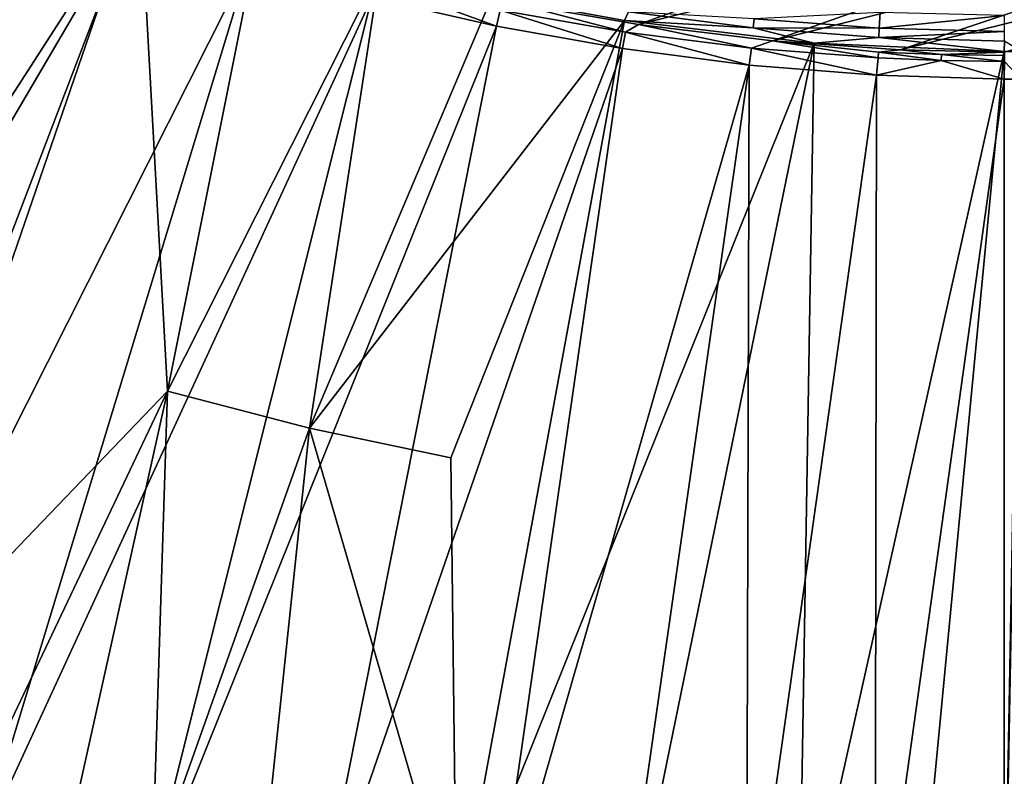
# Model space of a CAD drawing. Header units: metres. Extents: x -900 to 900, y -400 to 400.
# Tile 13 of 249: x -754 to -701, y -379 to -338. Entities that reach past the tile are written whole.
import ezdxf

# ---------------------------------------------------------------- set-up
doc = ezdxf.new("R2010")
doc.units = ezdxf.units.M

msp = doc.modelspace()

# ---------------------------------------------------------------- linework, layer by layer
at = {"layer": 'top'}
for points in [[(-753.64325, -328.983063, -29.72888), (-760.099243, -326.105774, -29.746714), (-774.93988, -374.420105, -0.803848)], [(-747.252197, -331.464813, -29.710361), (-753.64325, -328.983063, -29.72888), (-774.93988, -374.420105, -0.803848)], [(-720.414978, -338.383301, -34.068256), (-727.185181, -337.212494, -34.014278), (-694.175354, -328.848053, -86.458618)], [(-720.414978, -338.383301, -34.068256), (-694.175354, -328.848053, -86.458618), (-687.126587, -330.054382, -86.483696)], [(-713.214722, -339.253937, -34.128269), (-720.414978, -338.383301, -34.068256), (-687.126587, -330.054382, -86.483696)], [(-713.214722, -339.253937, -34.128269), (-687.126587, -330.054382, -86.483696), (-680.018494, -330.917297, -86.505951)], [(-754.324158, -330.367065, -32.327477), (-747.914978, -332.868317, -32.309166), (-773.58844, -376.619751, -3.399924)], [(-706.342773, -339.732513, -34.187988), (-713.214722, -339.253937, -34.128269), (-680.018494, -330.917297, -86.505951)], [(-706.342773, -339.732513, -34.187988), (-680.018494, -330.917297, -86.505951), (-672.867615, -331.434906, -86.525124)], [(-747.252197, -331.464813, -29.710361), (-774.93988, -374.420105, -0.803848), (-765.150696, -378.2836, -0.803848)], [(-745.777344, -358.114075, -15.338564), (-747.252197, -331.464813, -29.710361), (-765.150696, -378.2836, -0.803848)], [(-740.871094, -333.599945, -29.690994), (-747.252197, -331.464813, -29.710361), (-745.777344, -358.114075, -15.338564)], [(-700.715576, -339.872284, -34.238636), (-706.342773, -339.732513, -34.187988), (-672.867615, -331.434906, -86.525124)], [(-747.914978, -332.868317, -32.309166), (-764.190063, -380.22464, -3.399924), (-773.58844, -376.619751, -3.399924)], [(-747.914978, -332.868317, -32.309166), (-741.391602, -335.054474, -32.289608), (-764.190063, -380.22464, -3.399924)], [(-734.339966, -335.44632, -29.670233), (-740.871094, -333.599945, -29.690994), (-745.777344, -358.114075, -15.338564)], [(-741.391602, -335.054474, -32.289608), (-755.964355, -382.92392, -3.399924), (-764.190063, -380.22464, -3.399924)], [(-741.391602, -335.054474, -32.289608), (-734.76947, -336.920441, -32.268772), (-755.964355, -382.92392, -3.399924)], [(-734.339966, -335.44632, -29.670233), (-745.777344, -358.114075, -15.338564), (-738.14032, -360.10199, -15.338564)], [(-728.303345, -336.857208, -29.650164), (-734.339966, -335.44632, -29.670233), (-738.14032, -360.10199, -15.338564)], [(-728.064331, -338.461823, -32.246628), (-734.76947, -336.920441, -32.268772), (-734.550598, -336.098969, -32.98671)], [(-728.064331, -338.461823, -32.246628), (-734.550598, -336.098969, -32.98671), (-727.864685, -337.610443, -32.994465)], [(-734.76947, -336.920441, -32.268772), (-746.937378, -385.419708, -3.399924), (-755.964355, -382.92392, -3.399924)], [(-734.76947, -336.920441, -32.268772), (-728.064331, -338.461823, -32.246628), (-746.937378, -385.419708, -3.399924)], [(-738.14032, -360.10199, -15.338564), (-721.18103, -338.163605, -29.625343), (-728.303345, -336.857208, -29.650164)], [(-728.303345, -336.857208, -29.650164), (-721.18103, -338.163605, -29.625343), (-720.965881, -337.700806, -29.947321)], [(-721.292175, -339.675354, -32.22316), (-728.064331, -338.461823, -32.246628), (-727.864685, -337.610443, -32.994465)], [(-721.120056, -338.795837, -33.002594), (-727.864685, -337.610443, -32.994465), (-727.185181, -337.212494, -34.014278)], [(-721.292175, -339.675354, -32.22316), (-727.864685, -337.610443, -32.994465), (-721.120056, -338.795837, -33.002594)], [(-721.120056, -338.795837, -33.002594), (-727.185181, -337.212494, -34.014278), (-720.414978, -338.383301, -34.068256)], [(-720.965881, -337.700806, -29.947321), (-721.18103, -338.163605, -29.625343), (-714.244324, -338.552338, -29.934631)], [(-714.244324, -338.552338, -29.934631), (-714.19397, -338.075562, -30.320753), (-720.965881, -337.700806, -29.947321)], [(-707.463867, -338.583679, -30.323605), (-714.19397, -338.075562, -30.320753), (-714.244324, -338.552338, -29.934631)], [(-707.463867, -338.583679, -30.323605), (-707.414307, -337.739258, -31.273716), (-714.19397, -338.075562, -30.320753)], [(-700.713562, -337.898163, -31.319576), (-707.414307, -337.739258, -31.273716), (-707.463867, -338.583679, -30.323605)], [(-700.723694, -338.763, -30.326458), (-700.713562, -337.898163, -31.319576), (-707.463867, -338.583679, -30.323605)], [(-728.064331, -338.461823, -32.246628), (-737.797119, -387.468781, -3.399924), (-746.937378, -385.419708, -3.399924)], [(-730.521423, -361.700104, -15.338564), (-721.18103, -338.163605, -29.625343), (-738.14032, -360.10199, -15.338564)], [(-728.064331, -338.461823, -32.246628), (-721.292175, -339.675354, -32.22316), (-737.797119, -387.468781, -3.399924)], [(-721.18103, -338.163605, -29.625343), (-730.521423, -361.700104, -15.338564), (-730.213135, -387.293213, -0.803848)], [(-710.974182, -339.373688, -29.587475), (-721.18103, -338.163605, -29.625343), (-730.213135, -387.293213, -0.803848)], [(-721.18103, -338.163605, -29.625343), (-710.974182, -339.373688, -29.587475), (-714.244324, -338.552338, -29.934631)], [(-714.335754, -339.651917, -33.011066), (-721.120056, -338.795837, -33.002594), (-720.414978, -338.383301, -34.068256)], [(-714.335754, -339.651917, -33.011066), (-720.414978, -338.383301, -34.068256), (-713.214722, -339.253937, -34.128269)], [(-714.244324, -338.552338, -29.934631), (-710.974182, -339.373688, -29.587475), (-707.492065, -339.077087, -29.921173)], [(-707.492065, -339.077087, -29.921173), (-707.463867, -338.583679, -30.323605), (-714.244324, -338.552338, -29.934631)], [(-700.723694, -338.763, -30.326458), (-707.463867, -338.583679, -30.323605), (-707.492065, -339.077087, -29.921173)], [(-714.468994, -340.558014, -32.198345), (-721.292175, -339.675354, -32.22316), (-721.120056, -338.795837, -33.002594)], [(-714.468994, -340.558014, -32.198345), (-721.120056, -338.795837, -33.002594), (-714.335754, -339.651917, -33.011066)], [(-710.974182, -339.373688, -29.587475), (-700.734314, -339.824097, -29.546532), (-707.492065, -339.077087, -29.921173)], [(-700.729004, -339.272034, -29.907219), (-700.723694, -338.763, -30.326458), (-707.492065, -339.077087, -29.921173)], [(-707.492065, -339.077087, -29.921173), (-700.734314, -339.824097, -29.546532), (-700.729004, -339.272034, -29.907219)], [(-721.292175, -339.675354, -32.22316), (-728.416321, -389.088013, -3.399924), (-737.797119, -387.468781, -3.399924)], [(-730.213135, -387.293213, -0.803848), (-721.030396, -388.514221, -0.803848), (-710.974182, -339.373688, -29.587475)], [(-721.292175, -339.675354, -32.22316), (-714.468994, -340.558014, -32.198345), (-728.416321, -389.088013, -3.399924)], [(-721.030396, -388.514221, -0.803848), (-711.798828, -389.283508, -0.803848), (-710.974182, -339.373688, -29.587475)], [(-707.610962, -341.10791, -32.172169), (-714.468994, -340.558014, -32.198345), (-714.335754, -339.651917, -33.011066)], [(-707.530762, -340.175537, -33.019848), (-714.335754, -339.651917, -33.011066), (-713.214722, -339.253937, -34.128269)], [(-707.610962, -341.10791, -32.172169), (-714.335754, -339.651917, -33.011066), (-707.530762, -340.175537, -33.019848)], [(-707.530762, -340.175537, -33.019848), (-713.214722, -339.253937, -34.128269), (-707.511597, -339.865082, -33.572998)], [(-713.214722, -339.253937, -34.128269), (-706.342773, -339.732513, -34.187988), (-707.511597, -339.865082, -33.572998)], [(-710.974182, -339.373688, -29.587475), (-711.798828, -389.283508, -0.803848), (-700.734314, -339.824097, -29.546532)], [(-707.511597, -339.865082, -33.572998), (-706.342773, -339.732513, -34.187988), (-704.114563, -340.000061, -33.589668)], [(-706.342773, -339.732513, -34.187988), (-700.715576, -339.872284, -34.238636), (-704.114563, -340.000061, -33.589668)], [(-700.729004, -339.272034, -29.907219), (-700.734314, -339.824097, -29.546532), (-699.821045, -339.827301, -29.544678)], [(-711.798828, -389.283508, -0.803848), (-705.491638, -389.547943, -0.803848), (-700.734314, -339.824097, -29.546532)], [(-704.126404, -340.311676, -33.024342), (-707.610962, -341.10791, -32.172169), (-707.530762, -340.175537, -33.019848)], [(-704.126404, -340.311676, -33.024342), (-707.530762, -340.175537, -33.019848), (-707.511597, -339.865082, -33.572998)], [(-704.114563, -340.000061, -33.589668), (-704.126404, -340.311676, -33.024342), (-707.511597, -339.865082, -33.572998)], [(-700.734314, -339.824097, -29.546532), (-705.491638, -389.547943, -0.803848), (-700.734314, -389.60788, -0.803848)], [(-700.723999, -340.363525, -33.028919), (-704.126404, -340.311676, -33.024342), (-704.114563, -340.000061, -33.589668)], [(-704.114563, -340.000061, -33.589668), (-700.715576, -339.872284, -34.238636), (-700.719421, -340.050964, -33.60659)], [(-700.719421, -340.050964, -33.60659), (-700.723999, -340.363525, -33.028919), (-704.114563, -340.000061, -33.589668)], [(-699.821045, -339.827301, -29.544678), (-700.734314, -339.824097, -29.546532), (-700.734314, -389.60788, -0.803848)], [(-699.821045, -339.827301, -29.544678), (-700.734314, -389.60788, -0.803848), (-0.734328, -389.60788, -0.803848)], [(-714.468994, -340.558014, -32.198345), (-721.528137, -389.972351, -3.399924), (-728.416321, -389.088013, -3.399924)], [(-721.528137, -389.972351, -3.399924), (-714.468994, -340.558014, -32.198345), (-714.612244, -390.604828, -3.399924)], [(-714.468994, -340.558014, -32.198345), (-707.610962, -341.10791, -32.172169), (-714.612244, -390.604828, -3.399924)], [(-700.734314, -341.324097, -32.144608), (-707.610962, -341.10791, -32.172169), (-704.126404, -340.311676, -33.024342)], [(-700.723999, -340.363525, -33.028919), (-700.734314, -341.324097, -32.144608), (-704.126404, -340.311676, -33.024342)], [(-700.723999, -340.363525, -33.028919), (-699.821045, -341.327301, -32.142754), (-700.734314, -341.324097, -32.144608)], [(-714.612244, -390.604828, -3.399924), (-707.610962, -341.10791, -32.172169), (-707.677917, -390.98468, -3.399924)], [(-707.610962, -341.10791, -32.172169), (-700.734314, -341.324097, -32.144608), (-707.677917, -390.98468, -3.399924)], [(-707.677917, -390.98468, -3.399924), (-700.734314, -341.324097, -32.144608), (-700.734314, -391.111328, -3.399924)], [(-700.734314, -341.324097, -32.144608), (-699.821045, -341.327301, -32.142754), (-700.734314, -391.111328, -3.399924)], [(-699.821045, -341.327301, -32.142754), (-0.734328, -341.327301, -32.142754), (-700.734314, -391.111328, -3.399924)], [(-700.734314, -391.111328, -3.399924), (-0.734328, -341.327301, -32.142754), (-0.734328, -391.111328, -3.399924)], [(-765.150696, -378.2836, -0.803848), (-756.717102, -381.120422, -0.803848), (-745.777344, -358.114075, -15.338564)], [(-756.717102, -381.120422, -0.803848), (-751.247925, -382.727722, -0.803848), (-745.777344, -358.114075, -15.338564)], [(-745.777344, -358.114075, -15.338564), (-751.247925, -382.727722, -0.803848), (-746.598083, -383.954773, -0.803848)], [(-738.14032, -360.10199, -15.338564), (-745.777344, -358.114075, -15.338564), (-746.598083, -383.954773, -0.803848)], [(-746.598083, -383.954773, -0.803848), (-740.790527, -385.311462, -0.803848), (-738.14032, -360.10199, -15.338564)], [(-740.790527, -385.311462, -0.803848), (-730.213135, -387.293213, -0.803848), (-738.14032, -360.10199, -15.338564)], [(-730.213135, -387.293213, -0.803848), (-730.521423, -361.700104, -15.338564), (-738.14032, -360.10199, -15.338564)]]:
    msp.add_3dface(points, dxfattribs=at)

doc.saveas('drawing.dxf')
